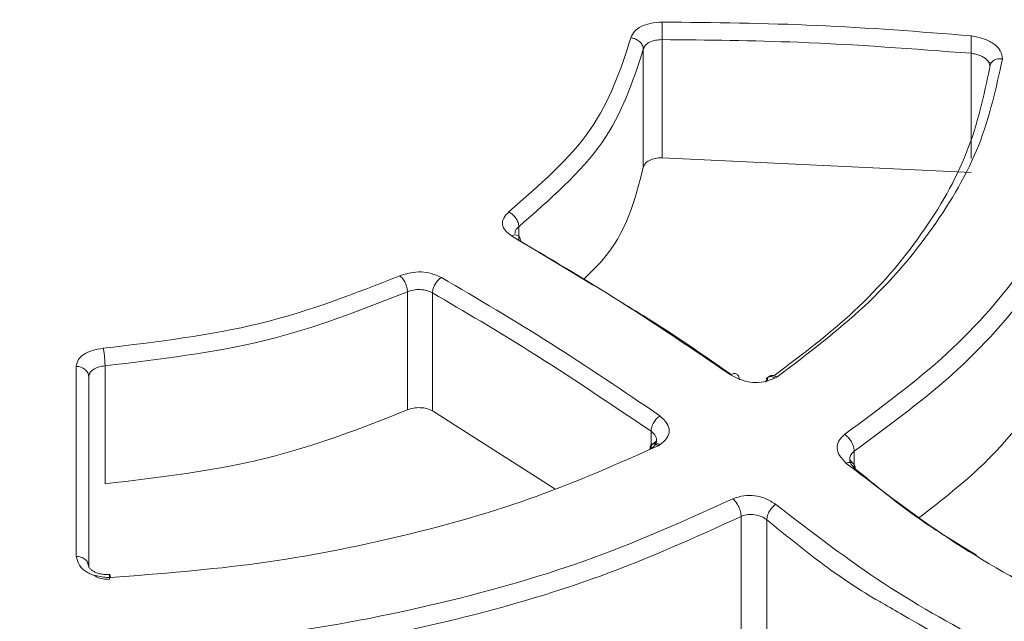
# Model space of a CAD drawing. Header units: millimetres. Extents: x -420 to 420, y -297 to 297.
# Tile 193 of 202: x 282 to 298, y 221 to 231. Entities that reach past the tile are written whole.
import ezdxf

# ---------------------------------------------------------------- set-up
doc = ezdxf.new("R2010")
doc.units = ezdxf.units.MM
doc.header["$MEASUREMENT"] = 0
doc.layers.add('layer 1', color=7, linetype='Continuous')

msp = doc.modelspace()

# ---------------------------------------------------------------- linework, layer by layer
at = {"layer": 'layer 1', "lineweight": 9}
for points in [[(291.924, 262.4149), (291.924, 262.4149), (224.8311, 223.683), (224.8311, 223.683)], [(292.424, 262.3653), (292.424, 262.3653), (225.3311, 223.6334), (225.3311, 223.6334)], [(231.5411, 226.4018), (231.5411, 226.4018), (284.1507, 256.7728), (284.1507, 256.7728)], [(284.5043, 256.1604), (284.5043, 256.1604), (231.8947, 225.7894), (231.8947, 225.7894)], [(284.8343, 256.1532), (284.8343, 256.1532), (232.5073, 225.9454), (232.5073, 225.9454)], [(285.0841, 256.1284), (285.0841, 256.1284), (232.7573, 225.9208), (232.7573, 225.9208)], [(269.8796, 197.9161), (269.8796, 197.9161), (332.3764, 233.9946), (332.3764, 233.9946)], [(332.0228, 232.1575), (332.0228, 232.1575), (270.5868, 196.6913), (270.5868, 196.6913)], [(274.4773, 201.8363), (274.4773, 201.8363), (326.8043, 232.0439), (326.8043, 232.0439)], [(327.4593, 231.6517), (327.4593, 231.6517), (274.8497, 201.2807), (274.8497, 201.2807)], [(327.7093, 231.6269), (327.7093, 231.6269), (275.0997, 201.2559), (275.0997, 201.2559)], [(292.4858, 230.4737), (292.4858, 230.4737), (292.4858, 228.5925), (292.4858, 228.5925)], [(292.1878, 228.4425), (292.1878, 228.4425), (292.1878, 230.3233), (292.1878, 230.3233)], [(297.4085, 228.5805), (297.4085, 228.5805), (297.4085, 230.2555), (297.4085, 230.2555)], [(297.6885, 230.1135), (297.6885, 230.1135), (297.7257, 230.1003), (297.7257, 230.1003)], [(297.4085, 228.3565), (297.4085, 228.3565), (292.4858, 228.5925), (292.4858, 228.5925)], [(290.205, 227.4946), (290.205, 227.4946), (290.205, 227.2872), (290.205, 227.2872)], [(290.2314, 227.265), (290.2314, 227.265), (291.3864, 226.5638), (291.3864, 226.5638)], [(288.4323, 224.5772), (288.4323, 224.5772), (288.4323, 226.4576), (288.4323, 226.4576)], [(288.8297, 226.4418), (288.8297, 226.4418), (288.8297, 224.561), (288.8297, 224.561)], [(283.6148, 225.2796), (283.6148, 225.2796), (283.6148, 223.3994), (283.6148, 223.3994)], [(283.3514, 225.1376), (283.3514, 225.1376), (283.3756, 225.1672), (283.3756, 225.1672)], [(294.3134, 225.0998), (294.3134, 225.0998), (294.2828, 225.081), (294.2828, 225.081)], [(248.5826, 176.6395), (248.5826, 176.6395), (332.0228, 224.8086), (332.0228, 224.8086)], [(288.8297, 224.561), (288.8297, 224.561), (290.776, 223.3188), (290.776, 223.3188)], [(292.3116, 224.0182), (292.3116, 224.0182), (292.3116, 224.2366), (292.3116, 224.2366)], [(292.3116, 223.9588), (292.3116, 223.9588), (292.3116, 224.0176), (292.3116, 224.0176)], [(292.453, 224.021), (292.453, 224.021), (292.4232, 224.0052), (292.4232, 224.0052)], [(295.5465, 223.9202), (295.5465, 223.9202), (295.5465, 223.6338), (295.5465, 223.6338)], [(332.73, 223.5838), (332.73, 223.5838), (249.2898, 175.4146), (249.2898, 175.4146)], [(293.746, 220.9743), (293.746, 220.9743), (293.746, 222.8805), (293.746, 222.8805)], [(294.1552, 222.8263), (294.1552, 222.8263), (294.1552, 220.9201), (294.1552, 220.9201)]]:
    msp.add_open_spline(points, degree=3, dxfattribs=at)
for points, knots in [([(291.9892, 230.5017), (292.0054, 230.5375), (292.0216, 230.5733), (292.0502, 230.6059), (292.0502, 230.6059), (292.0756, 230.6347), (292.1108, 230.6611), (292.1534, 230.6825), (292.1534, 230.6825), (292.196, 230.7041), (292.2456, 230.7207), (292.2986, 230.7315), (292.2986, 230.7315), (292.3584, 230.7437), (292.422, 230.7481), (292.4858, 230.7527)], [0, 0, 0, 0, 0.2, 0.2, 0.2, 0.2, 0.4, 0.4, 0.4, 0.4, 0.6, 0.6, 0.6, 0.6, 1, 1, 1, 1]), ([(292.4858, 230.7527), (293.307, 230.7443), (294.1282, 230.7359), (294.9477, 230.6997), (294.9477, 230.6997), (295.7691, 230.6635), (296.5889, 230.5993), (297.4085, 230.5351)], [0, 0, 0, 0, 0.3333333, 0.3333333, 0.3333333, 0.3333333, 1, 1, 1, 1]), ([(292.4858, 230.7527), (292.4858, 230.7445), (292.4858, 230.7363), (292.4858, 230.7269), (292.4858, 230.7269), (292.4858, 230.7175), (292.4858, 230.7069), (292.4858, 230.6957), (292.4858, 230.6957), (292.4858, 230.6731), (292.4858, 230.6483), (292.4858, 230.6225), (292.4858, 230.6225), (292.4858, 230.5969), (292.4858, 230.5703), (292.4858, 230.5447), (292.4858, 230.5447), (292.4858, 230.5321), (292.4858, 230.5195), (292.4858, 230.5077), (292.4858, 230.5077), (292.4858, 230.4959), (292.4858, 230.4849), (292.4858, 230.4737)], [0, 0, 0, 0, 0.1428571, 0.1428571, 0.1428571, 0.1428571, 0.2857143, 0.2857143, 0.2857143, 0.2857143, 0.4285714, 0.4285714, 0.4285714, 0.4285714, 0.5714286, 0.5714286, 0.5714286, 0.5714286, 0.7142857, 0.7142857, 0.7142857, 0.7142857, 1, 1, 1, 1]), ([(297.4085, 230.5351), (297.4813, 230.5207), (297.5541, 230.5061), (297.6211, 230.4823), (297.6211, 230.4823), (297.6505, 230.4719), (297.6789, 230.4595), (297.7053, 230.4459), (297.7053, 230.4459), (297.7305, 230.4327), (297.7541, 230.4183), (297.7749, 230.4029), (297.7749, 230.4029), (297.7959, 230.3873), (297.8141, 230.3707), (297.8299, 230.3533), (297.8299, 230.3533), (297.8463, 230.3353), (297.8599, 230.3163), (297.8703, 230.2973), (297.8703, 230.2973), (297.8937, 230.2541), (297.9003, 230.2101), (297.9069, 230.1663)], [0, 0, 0, 0, 0.1428571, 0.1428571, 0.1428571, 0.1428571, 0.2857143, 0.2857143, 0.2857143, 0.2857143, 0.4285714, 0.4285714, 0.4285714, 0.4285714, 0.5714286, 0.5714286, 0.5714286, 0.5714286, 0.7142857, 0.7142857, 0.7142857, 0.7142857, 1, 1, 1, 1]), ([(297.4085, 230.5351), (297.4085, 230.5177), (297.4085, 230.5003), (297.4085, 230.4791), (297.4085, 230.4791), (297.4085, 230.4571), (297.4085, 230.4311), (297.4085, 230.4049), (297.4085, 230.4049), (297.4085, 230.3917), (297.4085, 230.3783), (297.4085, 230.3651), (297.4085, 230.3651), (297.4085, 230.3519), (297.4085, 230.3385), (297.4085, 230.3259), (297.4085, 230.3259), (297.4085, 230.3009), (297.4085, 230.2783), (297.4085, 230.2555)], [0, 0, 0, 0, 0.1666667, 0.1666667, 0.1666667, 0.1666667, 0.3333333, 0.3333333, 0.3333333, 0.3333333, 0.5, 0.5, 0.5, 0.5, 0.6666667, 0.6666667, 0.6666667, 0.6666667, 1, 1, 1, 1]), ([(290.046, 227.7294), (290.5316, 228.1536), (291.017, 228.5781), (291.3408, 229.0401), (291.3408, 229.0401), (291.6646, 229.5021), (291.827, 230.0019), (291.9892, 230.5017)], [0, 0, 0, 0, 0.3333333, 0.3333333, 0.3333333, 0.3333333, 1, 1, 1, 1]), ([(291.9892, 230.5015), (292.002, 230.4999), (292.0148, 230.4983), (292.0274, 230.4951), (292.0274, 230.4951), (292.04, 230.4921), (292.0522, 230.4877), (292.064, 230.4825), (292.064, 230.4825), (292.0874, 230.4719), (292.109, 230.4579), (292.1274, 230.4415), (292.1274, 230.4415), (292.1456, 230.4251), (292.1606, 230.4063), (292.1714, 230.3861), (292.1714, 230.3861), (292.1766, 230.3759), (292.181, 230.3657), (292.1834, 230.3551), (292.1834, 230.3551), (292.186, 230.3445), (292.1868, 230.3339), (292.1878, 230.3233)], [0, 0, 0, 0, 0.1428571, 0.1428571, 0.1428571, 0.1428571, 0.2857143, 0.2857143, 0.2857143, 0.2857143, 0.4285714, 0.4285714, 0.4285714, 0.4285714, 0.5714286, 0.5714286, 0.5714286, 0.5714286, 0.7142857, 0.7142857, 0.7142857, 0.7142857, 1, 1, 1, 1]), ([(292.4858, 230.4737), (292.4494, 230.4717), (292.413, 230.4697), (292.379, 230.4631), (292.379, 230.4631), (292.3452, 230.4565), (292.3138, 230.4451), (292.2864, 230.4313), (292.2864, 230.4313), (292.2588, 230.4173), (292.2354, 230.4009), (292.2196, 230.3825), (292.2196, 230.3825), (292.2038, 230.3641), (292.1958, 230.3437), (292.1878, 230.3233)], [0, 0, 0, 0, 0.2, 0.2, 0.2, 0.2, 0.4, 0.4, 0.4, 0.4, 0.6, 0.6, 0.6, 0.6, 1, 1, 1, 1]), ([(297.4085, 230.2555), (296.4915, 230.3253), (295.5745, 230.3953), (294.6554, 230.4311), (294.6554, 230.4311), (293.933, 230.4593), (293.2094, 230.4665), (292.4858, 230.4737)], [0, 0, 0, 0, 0.3333333, 0.3333333, 0.3333333, 0.3333333, 1, 1, 1, 1]), ([(292.1878, 230.3233), (292.0222, 229.8133), (291.8568, 229.3033), (291.5262, 228.8319), (291.5262, 228.8319), (291.1958, 228.3605), (290.7004, 227.9276), (290.205, 227.4946)], [0, 0, 0, 0, 0.3333333, 0.3333333, 0.3333333, 0.3333333, 1, 1, 1, 1]), ([(297.7075, 230.0349), (297.7069, 230.0557), (297.7061, 230.0765), (297.6979, 230.0971), (297.6979, 230.0971), (297.6887, 230.1205), (297.6701, 230.1435), (297.6461, 230.1639), (297.6461, 230.1639), (297.6331, 230.1751), (297.6185, 230.1855), (297.6023, 230.1951), (297.6023, 230.1951), (297.5853, 230.2051), (297.5667, 230.2141), (297.5469, 230.2221), (297.5469, 230.2221), (297.5261, 230.2305), (297.5041, 230.2377), (297.4813, 230.2429), (297.4813, 230.2429), (297.4575, 230.2485), (297.4331, 230.2519), (297.4085, 230.2555)], [0, 0, 0, 0, 0.1428571, 0.1428571, 0.1428571, 0.1428571, 0.2857143, 0.2857143, 0.2857143, 0.2857143, 0.4285714, 0.4285714, 0.4285714, 0.4285714, 0.5714286, 0.5714286, 0.5714286, 0.5714286, 0.7142857, 0.7142857, 0.7142857, 0.7142857, 1, 1, 1, 1]), ([(297.9069, 230.1663), (297.8067, 229.7059), (297.7067, 229.2455), (297.5285, 228.7947), (297.5285, 228.7947), (297.3501, 228.3439), (297.0937, 227.9026), (296.7889, 227.4728), (296.7889, 227.4728), (296.4841, 227.043), (296.1307, 226.6246), (295.7101, 226.231), (295.7101, 226.231), (295.2895, 225.8376), (294.8015, 225.4688), (294.3134, 225.0998)], [0, 0, 0, 0, 0.2, 0.2, 0.2, 0.2, 0.4, 0.4, 0.4, 0.4, 0.6, 0.6, 0.6, 0.6, 1, 1, 1, 1]), ([(297.7075, 230.0349), (297.7083, 230.0453), (297.7089, 230.0555), (297.7113, 230.0655), (297.7113, 230.0655), (297.7135, 230.0755), (297.7173, 230.0851), (297.7223, 230.0943), (297.7223, 230.0943), (297.7273, 230.1035), (297.7333, 230.1119), (297.7407, 230.1197), (297.7407, 230.1197), (297.7479, 230.1275), (297.7565, 230.1345), (297.7657, 230.1407), (297.7657, 230.1407), (297.7753, 230.1469), (297.7857, 230.1521), (297.7965, 230.1563), (297.7965, 230.1563), (297.8077, 230.1605), (297.8193, 230.1639), (297.8315, 230.1661), (297.8315, 230.1661), (297.8437, 230.1683), (297.8563, 230.1695), (297.8691, 230.1693), (297.8691, 230.1693), (297.8817, 230.1693), (297.8943, 230.1677), (297.9069, 230.1663)], [0, 0, 0, 0, 0.1111111, 0.1111111, 0.1111111, 0.1111111, 0.2222222, 0.2222222, 0.2222222, 0.2222222, 0.3333333, 0.3333333, 0.3333333, 0.3333333, 0.4444444, 0.4444444, 0.4444444, 0.4444444, 0.5555556, 0.5555556, 0.5555556, 0.5555556, 0.6666667, 0.6666667, 0.6666667, 0.6666667, 0.7777778, 0.7777778, 0.7777778, 0.7777778, 1, 1, 1, 1]), ([(294.2682, 225.1198), (294.7123, 225.4556), (295.1565, 225.7914), (295.5419, 226.1488), (295.5419, 226.1488), (295.9599, 226.5366), (296.3087, 226.95), (296.6093, 227.3746), (296.6093, 227.3746), (296.9097, 227.799), (297.1619, 228.2351), (297.3369, 228.6803), (297.3369, 228.6803), (297.5119, 229.1255), (297.6097, 229.5803), (297.7075, 230.0349)], [0, 0, 0, 0, 0.2, 0.2, 0.2, 0.2, 0.4, 0.4, 0.4, 0.4, 0.6, 0.6, 0.6, 0.6, 1, 1, 1, 1]), ([(295.3945, 224.1902), (295.9635, 224.6084), (296.5325, 225.0266), (297.0217, 225.4748), (297.0217, 225.4748), (297.5109, 225.9228), (297.9205, 226.4008), (298.2707, 226.8928), (298.2707, 226.8928), (298.6209, 227.3846), (298.9117, 227.8908), (299.1095, 228.4079), (299.1095, 228.4079), (299.3073, 228.9251), (299.4119, 229.4533), (299.5165, 229.9815)], [0, 0, 0, 0, 0.2, 0.2, 0.2, 0.2, 0.4, 0.4, 0.4, 0.4, 0.6, 0.6, 0.6, 0.6, 1, 1, 1, 1]), ([(299.7161, 229.7781), (299.6103, 229.2441), (299.5043, 228.7101), (299.3043, 228.1873), (299.3043, 228.1873), (299.1043, 227.6642), (298.8101, 227.1524), (298.4559, 226.6546), (298.4559, 226.6546), (298.1017, 226.1568), (297.6873, 225.6734), (297.1925, 225.22), (297.1925, 225.22), (296.6975, 224.7666), (296.1221, 224.3434), (295.5465, 223.9202)], [0, 0, 0, 0, 0.2, 0.2, 0.2, 0.2, 0.4, 0.4, 0.4, 0.4, 0.6, 0.6, 0.6, 0.6, 1, 1, 1, 1]), ([(292.4858, 228.5925), (292.4494, 228.5907), (292.413, 228.5887), (292.379, 228.5821), (292.379, 228.5821), (292.3452, 228.5753), (292.3138, 228.5641), (292.2864, 228.5503), (292.2864, 228.5503), (292.2588, 228.5365), (292.2354, 228.5201), (292.2196, 228.5017), (292.2196, 228.5017), (292.2038, 228.4833), (292.1958, 228.4629), (292.1878, 228.4425)], [0, 0, 0, 0, 0.2, 0.2, 0.2, 0.2, 0.4, 0.4, 0.4, 0.4, 0.6, 0.6, 0.6, 0.6, 1, 1, 1, 1]), ([(292.1878, 228.4425), (292.0574, 227.9244), (291.927, 227.4062), (291.5262, 226.9512), (291.5262, 226.9512), (291.4378, 226.8508), (291.3362, 226.7534), (291.2346, 226.656)], [0, 0, 0, 0, 0.3333333, 0.3333333, 0.3333333, 0.3333333, 1, 1, 1, 1]), ([(299.7161, 227.8718), (299.6423, 227.4594), (299.5685, 227.047), (299.4377, 226.641), (299.4377, 226.641), (299.2811, 226.1546), (299.0427, 225.6772), (298.7601, 225.207), (298.7601, 225.207), (298.4311, 224.659), (298.0425, 224.121), (297.5169, 223.631), (297.5169, 223.631), (297.2289, 223.3626), (296.8999, 223.1086), (296.5709, 222.8545)], [0, 0, 0, 0, 0.2, 0.2, 0.2, 0.2, 0.4, 0.4, 0.4, 0.4, 0.6, 0.6, 0.6, 0.6, 1, 1, 1, 1]), ([(290.09, 227.347), (290.0516, 227.3766), (290.0132, 227.4064), (289.9864, 227.4396), (289.9864, 227.4396), (289.9628, 227.4692), (289.9484, 227.5016), (289.9446, 227.5342), (289.9446, 227.5342), (289.9408, 227.567), (289.9478, 227.6), (289.9644, 227.6308), (289.9644, 227.6308), (289.9834, 227.6656), (290.0148, 227.6974), (290.046, 227.7294)], [0, 0, 0, 0, 0.2, 0.2, 0.2, 0.2, 0.4, 0.4, 0.4, 0.4, 0.6, 0.6, 0.6, 0.6, 1, 1, 1, 1]), ([(290.046, 227.7294), (290.0564, 227.724), (290.0666, 227.7186), (290.0766, 227.712), (290.0766, 227.712), (290.0868, 227.7054), (290.0966, 227.6976), (290.1058, 227.689), (290.1058, 227.689), (290.1248, 227.6716), (290.142, 227.6516), (290.1566, 227.63), (290.1566, 227.63), (290.1712, 227.6084), (290.1832, 227.5852), (290.1918, 227.562), (290.1918, 227.562), (290.1962, 227.5504), (290.1996, 227.5388), (290.2016, 227.5276), (290.2016, 227.5276), (290.2036, 227.5164), (290.2044, 227.5054), (290.205, 227.4946)], [0, 0, 0, 0, 0.1428571, 0.1428571, 0.1428571, 0.1428571, 0.2857143, 0.2857143, 0.2857143, 0.2857143, 0.4285714, 0.4285714, 0.4285714, 0.4285714, 0.5714286, 0.5714286, 0.5714286, 0.5714286, 0.7142857, 0.7142857, 0.7142857, 0.7142857, 1, 1, 1, 1]), ([(290.205, 227.4946), (290.1854, 227.4766), (290.1658, 227.4586), (290.1562, 227.439), (290.1562, 227.439), (290.1484, 227.4228), (290.1474, 227.4056), (290.1464, 227.3884)], [0, 0, 0, 0, 0.3333333, 0.3333333, 0.3333333, 0.3333333, 1, 1, 1, 1]), ([(290.2314, 227.265), (290.2308, 227.2754), (290.2302, 227.2856), (290.2284, 227.295), (290.2284, 227.295), (290.2266, 227.3042), (290.2236, 227.3126), (290.2198, 227.32), (290.2198, 227.32), (290.2122, 227.335), (290.2016, 227.3466), (290.1886, 227.3542), (290.1886, 227.3542), (290.1756, 227.3618), (290.1602, 227.3652), (290.1434, 227.3642), (290.1434, 227.3642), (290.135, 227.3638), (290.1262, 227.3622), (290.1174, 227.3592), (290.1174, 227.3592), (290.1084, 227.3562), (290.0992, 227.3516), (290.09, 227.347)], [0, 0, 0, 0, 0.1428571, 0.1428571, 0.1428571, 0.1428571, 0.2857143, 0.2857143, 0.2857143, 0.2857143, 0.4285714, 0.4285714, 0.4285714, 0.4285714, 0.5714286, 0.5714286, 0.5714286, 0.5714286, 0.7142857, 0.7142857, 0.7142857, 0.7142857, 1, 1, 1, 1]), ([(293.5758, 225.1372), (292.9956, 225.531), (292.4152, 225.9248), (291.8338, 226.2934), (291.8338, 226.2934), (291.2534, 226.6614), (290.6716, 227.0042), (290.09, 227.347)], [0, 0, 0, 0, 0.3333333, 0.3333333, 0.3333333, 0.3333333, 1, 1, 1, 1]), ([(288.3089, 226.7132), (288.3643, 226.7318), (288.4197, 226.7504), (288.4801, 226.7616), (288.4801, 226.7616), (288.5335, 226.7714), (288.5909, 226.7756), (288.6475, 226.7734), (288.6475, 226.7734), (288.7043, 226.7712), (288.7603, 226.7626), (288.8113, 226.7486), (288.8113, 226.7486), (288.8689, 226.7326), (288.9201, 226.7098), (288.9713, 226.687)], [0, 0, 0, 0, 0.2, 0.2, 0.2, 0.2, 0.4, 0.4, 0.4, 0.4, 0.6, 0.6, 0.6, 0.6, 1, 1, 1, 1]), ([(283.5876, 225.5584), (284.4413, 225.6602), (285.2947, 225.762), (286.0815, 225.9544), (286.0815, 225.9544), (286.8683, 226.1468), (287.5887, 226.43), (288.3089, 226.7132)], [0, 0, 0, 0, 0.3333333, 0.3333333, 0.3333333, 0.3333333, 1, 1, 1, 1]), ([(288.3089, 226.713), (288.3251, 226.6984), (288.3411, 226.6838), (288.3561, 226.6652), (288.3561, 226.6652), (288.3711, 226.6466), (288.3847, 226.6238), (288.3963, 226.5998), (288.3963, 226.5998), (288.4077, 226.5758), (288.4173, 226.5508), (288.4231, 226.527), (288.4231, 226.527), (288.4287, 226.5032), (288.4305, 226.4804), (288.4323, 226.4576)], [0, 0, 0, 0, 0.2, 0.2, 0.2, 0.2, 0.4, 0.4, 0.4, 0.4, 0.6, 0.6, 0.6, 0.6, 1, 1, 1, 1]), ([(288.9713, 226.6868), (288.9621, 226.6808), (288.9529, 226.6748), (288.9439, 226.6676), (288.9439, 226.6676), (288.9349, 226.6604), (288.9261, 226.6518), (288.9179, 226.6426), (288.9179, 226.6426), (288.9011, 226.6242), (288.8857, 226.603), (288.8727, 226.5804), (288.8727, 226.5804), (288.8597, 226.5578), (288.8491, 226.534), (288.8415, 226.5102), (288.8415, 226.5102), (288.8377, 226.4984), (288.8347, 226.4866), (288.8329, 226.4752), (288.8329, 226.4752), (288.8309, 226.4638), (288.8303, 226.4528), (288.8297, 226.4418)], [0, 0, 0, 0, 0.1428571, 0.1428571, 0.1428571, 0.1428571, 0.2857143, 0.2857143, 0.2857143, 0.2857143, 0.4285714, 0.4285714, 0.4285714, 0.4285714, 0.5714286, 0.5714286, 0.5714286, 0.5714286, 0.7142857, 0.7142857, 0.7142857, 0.7142857, 1, 1, 1, 1]), ([(288.9713, 226.687), (289.5522, 226.3448), (290.1332, 226.0026), (290.7132, 225.6354), (290.7132, 225.6354), (291.2938, 225.2678), (291.8734, 224.875), (292.453, 224.4822)], [0, 0, 0, 0, 0.3333333, 0.3333333, 0.3333333, 0.3333333, 1, 1, 1, 1]), ([(288.4323, 226.4576), (287.6975, 226.1688), (286.9625, 225.8798), (286.1597, 225.6834), (286.1597, 225.6834), (285.3567, 225.4872), (284.4859, 225.3834), (283.6148, 225.2796)], [0, 0, 0, 0, 0.3333333, 0.3333333, 0.3333333, 0.3333333, 1, 1, 1, 1]), ([(288.8297, 226.4418), (288.8013, 226.4552), (288.7731, 226.4686), (288.7407, 226.4778), (288.7407, 226.4778), (288.7083, 226.487), (288.6721, 226.4918), (288.6355, 226.4932), (288.6355, 226.4932), (288.5991, 226.4948), (288.5621, 226.4928), (288.5281, 226.4862), (288.5281, 226.4862), (288.4943, 226.4798), (288.4633, 226.4688), (288.4323, 226.4576)], [0, 0, 0, 0, 0.2, 0.2, 0.2, 0.2, 0.4, 0.4, 0.4, 0.4, 0.6, 0.6, 0.6, 0.6, 1, 1, 1, 1]), ([(292.3116, 224.2366), (291.6628, 224.6742), (291.014, 225.112), (290.364, 225.5192), (290.364, 225.5192), (289.8532, 225.8394), (289.3415, 226.1406), (288.8297, 226.4418)], [0, 0, 0, 0, 0.3333333, 0.3333333, 0.3333333, 0.3333333, 1, 1, 1, 1]), ([(291.8578, 226.2774), (291.9672, 226.2116), (292.0766, 226.1458), (292.186, 226.0782), (292.186, 226.0782), (292.654, 225.7886), (293.1204, 225.4648), (293.5868, 225.141)], [0, 0, 0, 0, 0.3333333, 0.3333333, 0.3333333, 0.3333333, 1, 1, 1, 1]), ([(283.1556, 225.2698), (283.1642, 225.3064), (283.1728, 225.343), (283.194, 225.3774), (283.194, 225.3774), (283.213, 225.408), (283.2418, 225.4368), (283.2788, 225.4614), (283.2788, 225.4614), (283.3158, 225.4862), (283.3608, 225.5068), (283.41, 225.5218), (283.41, 225.5218), (283.4656, 225.5386), (283.5266, 225.5486), (283.5876, 225.5584)], [0, 0, 0, 0, 0.2, 0.2, 0.2, 0.2, 0.4, 0.4, 0.4, 0.4, 0.6, 0.6, 0.6, 0.6, 1, 1, 1, 1]), ([(283.5876, 225.5584), (283.5894, 225.5502), (283.5912, 225.542), (283.593, 225.5326), (283.593, 225.5326), (283.5946, 225.5232), (283.5964, 225.5126), (283.598, 225.5014), (283.598, 225.5014), (283.6012, 225.4788), (283.604, 225.454), (283.6066, 225.4282), (283.6066, 225.4282), (283.6092, 225.4026), (283.6112, 225.3762), (283.6126, 225.3506), (283.6126, 225.3506), (283.6134, 225.3378), (283.614, 225.3252), (283.6142, 225.3134), (283.6142, 225.3134), (283.6146, 225.3016), (283.6148, 225.2906), (283.6148, 225.2796)], [0, 0, 0, 0, 0.1428571, 0.1428571, 0.1428571, 0.1428571, 0.2857143, 0.2857143, 0.2857143, 0.2857143, 0.4285714, 0.4285714, 0.4285714, 0.4285714, 0.5714286, 0.5714286, 0.5714286, 0.5714286, 0.7142857, 0.7142857, 0.7142857, 0.7142857, 1, 1, 1, 1]), ([(283.1556, 222.2463), (283.1556, 222.7737), (283.1556, 223.3012), (283.1556, 223.8054), (283.1556, 223.8054), (283.1556, 224.3088), (283.1556, 224.7892), (283.1556, 225.2698)], [0, 0, 0, 0, 0.3333333, 0.3333333, 0.3333333, 0.3333333, 1, 1, 1, 1]), ([(283.3556, 225.1062), (283.3548, 225.1168), (283.354, 225.1274), (283.3514, 225.1376), (283.3514, 225.1376), (283.3488, 225.148), (283.3444, 225.158), (283.339, 225.1676), (283.339, 225.1676), (283.3282, 225.187), (283.3132, 225.2048), (283.2948, 225.2198), (283.2948, 225.2198), (283.2762, 225.2348), (283.2546, 225.2472), (283.2308, 225.256), (283.2308, 225.256), (283.219, 225.2604), (283.2068, 225.264), (283.1942, 225.2662), (283.1942, 225.2662), (283.1816, 225.2682), (283.1686, 225.269), (283.1556, 225.2698)], [0, 0, 0, 0, 0.1428571, 0.1428571, 0.1428571, 0.1428571, 0.2857143, 0.2857143, 0.2857143, 0.2857143, 0.4285714, 0.4285714, 0.4285714, 0.4285714, 0.5714286, 0.5714286, 0.5714286, 0.5714286, 0.7142857, 0.7142857, 0.7142857, 0.7142857, 1, 1, 1, 1]), ([(283.6148, 225.2796), (283.5798, 225.2744), (283.5448, 225.2694), (283.5132, 225.26), (283.5132, 225.26), (283.4816, 225.2506), (283.4534, 225.2368), (283.4296, 225.221), (283.4296, 225.221), (283.4058, 225.205), (283.3864, 225.187), (283.3748, 225.1674), (283.3748, 225.1674), (283.3632, 225.148), (283.3594, 225.127), (283.3556, 225.1062)], [0, 0, 0, 0, 0.2, 0.2, 0.2, 0.2, 0.4, 0.4, 0.4, 0.4, 0.6, 0.6, 0.6, 0.6, 1, 1, 1, 1]), ([(283.3556, 225.1062), (283.3556, 224.5672), (283.3556, 224.0284), (283.3556, 223.4594), (283.3556, 223.4594), (283.3556, 223.0124), (283.3556, 222.5469), (283.3556, 222.0813)], [0, 0, 0, 0, 0.3333333, 0.3333333, 0.3333333, 0.3333333, 1, 1, 1, 1]), ([(293.7172, 225.0538), (293.7152, 225.0738), (293.713, 225.0938), (293.7066, 225.1096), (293.7066, 225.1096), (293.7002, 225.126), (293.6892, 225.138), (293.6756, 225.146), (293.6756, 225.146), (293.6622, 225.1538), (293.6464, 225.1576), (293.6292, 225.1554), (293.6292, 225.1554), (293.6124, 225.1532), (293.594, 225.1452), (293.5758, 225.1372)], [0, 0, 0, 0, 0.2, 0.2, 0.2, 0.2, 0.4, 0.4, 0.4, 0.4, 0.6, 0.6, 0.6, 0.6, 1, 1, 1, 1]), ([(294.2828, 225.081), (294.226, 225.0592), (294.1694, 225.0374), (294.1054, 225.0252), (294.1054, 225.0252), (294.05, 225.0146), (293.9892, 225.0114), (293.9284, 225.0162), (293.9284, 225.0162), (293.8676, 225.0212), (293.807, 225.0344), (293.7518, 225.0538), (293.7518, 225.0538), (293.6884, 225.0762), (293.632, 225.1068), (293.5758, 225.1372)], [0, 0, 0, 0, 0.2, 0.2, 0.2, 0.2, 0.4, 0.4, 0.4, 0.4, 0.6, 0.6, 0.6, 0.6, 1, 1, 1, 1]), ([(294.2828, 225.081), (294.2738, 225.087), (294.2648, 225.093), (294.2558, 225.0978), (294.2558, 225.0978), (294.247, 225.1024), (294.2382, 225.1058), (294.2296, 225.108), (294.2296, 225.108), (294.221, 225.1102), (294.2126, 225.1112), (294.2048, 225.111), (294.2048, 225.111), (294.197, 225.1106), (294.1896, 225.109), (294.183, 225.1062), (294.183, 225.1062), (294.1762, 225.1034), (294.1702, 225.0992), (294.165, 225.094), (294.165, 225.094), (294.1598, 225.0888), (294.1554, 225.0824), (294.152, 225.075), (294.152, 225.075), (294.1484, 225.0676), (294.1456, 225.0594), (294.144, 225.0502), (294.144, 225.0502), (294.1424, 225.041), (294.142, 225.0308), (294.1414, 225.0208)], [0, 0, 0, 0, 0.1111111, 0.1111111, 0.1111111, 0.1111111, 0.2222222, 0.2222222, 0.2222222, 0.2222222, 0.3333333, 0.3333333, 0.3333333, 0.3333333, 0.4444444, 0.4444444, 0.4444444, 0.4444444, 0.5555556, 0.5555556, 0.5555556, 0.5555556, 0.6666667, 0.6666667, 0.6666667, 0.6666667, 0.7777778, 0.7777778, 0.7777778, 0.7777778, 1, 1, 1, 1]), ([(294.1598, 225.0322), (294.1604, 225.0422), (294.161, 225.052), (294.1628, 225.0612), (294.1628, 225.0612), (294.1646, 225.0704), (294.1678, 225.0788), (294.1716, 225.0864), (294.1716, 225.0864), (294.1756, 225.094), (294.1802, 225.1008), (294.186, 225.1064), (294.186, 225.1064), (294.1916, 225.112), (294.198, 225.1164), (294.2052, 225.1196), (294.2052, 225.1196), (294.2124, 225.1228), (294.2204, 225.1246), (294.229, 225.1252), (294.229, 225.1252), (294.2376, 225.1258), (294.2466, 225.1252), (294.2558, 225.1234), (294.2558, 225.1234), (294.2652, 225.1218), (294.2748, 225.119), (294.2844, 225.1148), (294.2844, 225.1148), (294.294, 225.1108), (294.3036, 225.1052), (294.3134, 225.0998)], [0, 0, 0, 0, 0.1111111, 0.1111111, 0.1111111, 0.1111111, 0.2222222, 0.2222222, 0.2222222, 0.2222222, 0.3333333, 0.3333333, 0.3333333, 0.3333333, 0.4444444, 0.4444444, 0.4444444, 0.4444444, 0.5555556, 0.5555556, 0.5555556, 0.5555556, 0.6666667, 0.6666667, 0.6666667, 0.6666667, 0.7777778, 0.7777778, 0.7777778, 0.7777778, 1, 1, 1, 1]), ([(288.4323, 224.5772), (287.6975, 224.2884), (286.9625, 223.9994), (286.1597, 223.8032), (286.1597, 223.8032), (285.3567, 223.6068), (284.4859, 223.503), (283.6148, 223.3994)], [0, 0, 0, 0, 0.3333333, 0.3333333, 0.3333333, 0.3333333, 1, 1, 1, 1]), ([(288.8297, 224.561), (288.8013, 224.5744), (288.7731, 224.588), (288.7407, 224.5972), (288.7407, 224.5972), (288.7083, 224.6064), (288.6721, 224.6112), (288.6355, 224.6126), (288.6355, 224.6126), (288.5991, 224.6142), (288.5621, 224.6122), (288.5281, 224.6058), (288.5281, 224.6058), (288.4943, 224.5992), (288.4633, 224.5882), (288.4323, 224.5772)], [0, 0, 0, 0, 0.2, 0.2, 0.2, 0.2, 0.4, 0.4, 0.4, 0.4, 0.6, 0.6, 0.6, 0.6, 1, 1, 1, 1]), ([(292.453, 224.4822), (292.4348, 224.4692), (292.4164, 224.4562), (292.3996, 224.4392), (292.3996, 224.4392), (292.3824, 224.4216), (292.3666, 224.3996), (292.353, 224.3762), (292.353, 224.3762), (292.3396, 224.353), (292.3286, 224.3282), (292.322, 224.3044), (292.322, 224.3044), (292.3156, 224.2812), (292.3136, 224.2588), (292.3116, 224.2366)], [0, 0, 0, 0, 0.2, 0.2, 0.2, 0.2, 0.4, 0.4, 0.4, 0.4, 0.6, 0.6, 0.6, 0.6, 1, 1, 1, 1]), ([(292.453, 224.4822), (292.4944, 224.4432), (292.5356, 224.404), (292.5628, 224.361), (292.5628, 224.361), (292.5864, 224.3236), (292.5994, 224.283), (292.5994, 224.2434), (292.5994, 224.2434), (292.5994, 224.2036), (292.5864, 224.1646), (292.5628, 224.13), (292.5628, 224.13), (292.5356, 224.09), (292.4942, 224.0556), (292.453, 224.0212)], [0, 0, 0, 0, 0.2, 0.2, 0.2, 0.2, 0.4, 0.4, 0.4, 0.4, 0.6, 0.6, 0.6, 0.6, 1, 1, 1, 1]), ([(292.3116, 223.9606), (292.3324, 223.976), (292.353, 223.9914), (292.3682, 224.0092), (292.3682, 224.0092), (292.3852, 224.0294), (292.395, 224.053), (292.3982, 224.0766), (292.3982, 224.0766), (292.4, 224.0896), (292.3998, 224.1028), (292.3976, 224.1158), (292.3976, 224.1158), (292.3952, 224.1296), (292.3906, 224.1434), (292.3838, 224.1568), (292.3838, 224.1568), (292.3766, 224.171), (292.3674, 224.185), (292.3554, 224.1978), (292.3554, 224.1978), (292.3426, 224.2114), (292.3272, 224.224), (292.3116, 224.2366)], [0, 0, 0, 0, 0.1428571, 0.1428571, 0.1428571, 0.1428571, 0.2857143, 0.2857143, 0.2857143, 0.2857143, 0.4285714, 0.4285714, 0.4285714, 0.4285714, 0.5714286, 0.5714286, 0.5714286, 0.5714286, 0.7142857, 0.7142857, 0.7142857, 0.7142857, 1, 1, 1, 1]), ([(292.3988, 224.0934), (292.3972, 224.0872), (292.3956, 224.081), (292.3876, 224.073), (292.3876, 224.073), (292.3788, 224.0644), (292.3628, 224.0536), (292.3468, 224.043)], [0, 0, 0, 0, 0.3333333, 0.3333333, 0.3333333, 0.3333333, 1, 1, 1, 1]), ([(295.4207, 223.7254), (295.3811, 223.766), (295.3415, 223.8066), (295.3145, 223.8504), (295.3145, 223.8504), (295.2909, 223.8888), (295.2771, 223.9296), (295.2747, 223.9694), (295.2747, 223.9694), (295.2725, 224.0094), (295.2819, 224.0482), (295.3015, 224.0828), (295.3015, 224.0828), (295.3237, 224.1222), (295.3591, 224.1562), (295.3945, 224.1902)], [0, 0, 0, 0, 0.2, 0.2, 0.2, 0.2, 0.4, 0.4, 0.4, 0.4, 0.6, 0.6, 0.6, 0.6, 1, 1, 1, 1]), ([(295.3945, 224.1904), (295.4149, 224.1734), (295.4353, 224.1566), (295.4533, 224.1364), (295.4533, 224.1364), (295.4717, 224.116), (295.4877, 224.0922), (295.5017, 224.0676), (295.5017, 224.0676), (295.5155, 224.0428), (295.5273, 224.0174), (295.5345, 223.9926), (295.5345, 223.9926), (295.5415, 223.968), (295.5439, 223.944), (295.5465, 223.9202)], [0, 0, 0, 0, 0.2, 0.2, 0.2, 0.2, 0.4, 0.4, 0.4, 0.4, 0.6, 0.6, 0.6, 0.6, 1, 1, 1, 1]), ([(292.4232, 224.0052), (291.7896, 223.7236), (291.156, 223.442), (290.4794, 223.1986), (290.4794, 223.1986), (289.8026, 222.955), (289.0829, 222.7495), (288.3433, 222.5717), (288.3433, 222.5717), (287.6037, 222.3937), (286.8439, 222.2431), (286.0669, 222.1369), (286.0669, 222.1369), (285.2901, 222.0307), (284.4959, 221.9687), (283.7018, 221.9067)], [0, 0, 0, 0, 0.2, 0.2, 0.2, 0.2, 0.4, 0.4, 0.4, 0.4, 0.6, 0.6, 0.6, 0.6, 1, 1, 1, 1]), ([(292.2938, 223.951), (292.2942, 223.961), (292.2946, 223.971), (292.296, 223.98), (292.296, 223.98), (292.2976, 223.989), (292.3, 223.9972), (292.3032, 224.0046), (292.3032, 224.0046), (292.3064, 224.0118), (292.3104, 224.018), (292.3152, 224.0232), (292.3152, 224.0232), (292.32, 224.0282), (292.3256, 224.0322), (292.3318, 224.0348), (292.3318, 224.0348), (292.338, 224.0372), (292.3448, 224.0386), (292.3522, 224.0386), (292.3522, 224.0386), (292.3594, 224.0384), (292.367, 224.0372), (292.3748, 224.0344), (292.3748, 224.0344), (292.3904, 224.0286), (292.4068, 224.017), (292.4232, 224.0052)], [0, 0, 0, 0, 0.125, 0.125, 0.125, 0.125, 0.25, 0.25, 0.25, 0.25, 0.375, 0.375, 0.375, 0.375, 0.5, 0.5, 0.5, 0.5, 0.625, 0.625, 0.625, 0.625, 0.75, 0.75, 0.75, 0.75, 1, 1, 1, 1]), ([(292.453, 224.021), (292.4442, 224.027), (292.4352, 224.033), (292.4264, 224.0376), (292.4264, 224.0376), (292.4176, 224.0422), (292.4088, 224.0456), (292.4002, 224.0478), (292.4002, 224.0478), (292.3916, 224.05), (292.3832, 224.0512), (292.3754, 224.051), (292.3754, 224.051), (292.3674, 224.0506), (292.36, 224.049), (292.3532, 224.0462), (292.3532, 224.0462), (292.3464, 224.0432), (292.3402, 224.0392), (292.335, 224.0338), (292.335, 224.0338), (292.3298, 224.0284), (292.3254, 224.022), (292.322, 224.0146), (292.322, 224.0146), (292.3184, 224.0072), (292.3156, 223.9988), (292.3142, 223.9896), (292.3142, 223.9896), (292.3126, 223.9806), (292.312, 223.9706), (292.3116, 223.9606)], [0, 0, 0, 0, 0.1111111, 0.1111111, 0.1111111, 0.1111111, 0.2222222, 0.2222222, 0.2222222, 0.2222222, 0.3333333, 0.3333333, 0.3333333, 0.3333333, 0.4444444, 0.4444444, 0.4444444, 0.4444444, 0.5555556, 0.5555556, 0.5555556, 0.5555556, 0.6666667, 0.6666667, 0.6666667, 0.6666667, 0.7777778, 0.7777778, 0.7777778, 0.7777778, 1, 1, 1, 1]), ([(295.5465, 223.9202), (295.5275, 223.9038), (295.5087, 223.8874), (295.4959, 223.8684), (295.4959, 223.8684), (295.4817, 223.8476), (295.4749, 223.8238), (295.4745, 223.7994), (295.4745, 223.7994), (295.4737, 223.773), (295.4805, 223.746), (295.4941, 223.72), (295.4941, 223.72), (295.5015, 223.7062), (295.5107, 223.6926), (295.5221, 223.6796), (295.5221, 223.6796), (295.5339, 223.6662), (295.5481, 223.6536), (295.5621, 223.641)], [0, 0, 0, 0, 0.1666667, 0.1666667, 0.1666667, 0.1666667, 0.3333333, 0.3333333, 0.3333333, 0.3333333, 0.5, 0.5, 0.5, 0.5, 0.6666667, 0.6666667, 0.6666667, 0.6666667, 1, 1, 1, 1]), ([(295.5251, 223.7308), (295.5097, 223.7458), (295.4945, 223.7606), (295.4861, 223.771), (295.4861, 223.771), (295.4783, 223.781), (295.4765, 223.7866), (295.4749, 223.7922)], [0, 0, 0, 0, 0.3333333, 0.3333333, 0.3333333, 0.3333333, 1, 1, 1, 1]), ([(295.5621, 223.641), (295.5615, 223.6514), (295.5609, 223.6616), (295.5591, 223.671), (295.5591, 223.671), (295.5573, 223.6804), (295.5543, 223.6888), (295.5505, 223.6962), (295.5505, 223.6962), (295.5429, 223.7114), (295.5323, 223.7232), (295.5193, 223.731), (295.5193, 223.731), (295.5063, 223.7388), (295.4909, 223.7424), (295.4741, 223.7418), (295.4741, 223.7418), (295.4657, 223.7414), (295.4571, 223.7402), (295.4481, 223.7372), (295.4481, 223.7372), (295.4391, 223.7342), (295.4299, 223.7298), (295.4207, 223.7254)], [0, 0, 0, 0, 0.1428571, 0.1428571, 0.1428571, 0.1428571, 0.2857143, 0.2857143, 0.2857143, 0.2857143, 0.4285714, 0.4285714, 0.4285714, 0.4285714, 0.5714286, 0.5714286, 0.5714286, 0.5714286, 0.7142857, 0.7142857, 0.7142857, 0.7142857, 1, 1, 1, 1]), ([(298.8937, 221.4593), (298.3133, 221.7729), (297.7327, 222.0867), (297.1559, 222.4627), (297.1559, 222.4627), (296.5751, 222.8413), (295.9979, 223.2834), (295.4207, 223.7254)], [0, 0, 0, 0, 0.3333333, 0.3333333, 0.3333333, 0.3333333, 1, 1, 1, 1]), ([(295.5621, 223.641), (295.8815, 223.3776), (296.2009, 223.114), (296.5239, 222.8843), (296.5239, 222.8843), (296.8457, 222.6557), (297.1709, 222.4609), (297.4961, 222.2663)], [0, 0, 0, 0, 0.3333333, 0.3333333, 0.3333333, 0.3333333, 1, 1, 1, 1]), ([(283.6164, 220.7697), (284.5297, 220.8335), (285.4429, 220.8973), (286.3365, 221.0139), (286.3365, 221.0139), (287.2299, 221.1307), (288.1037, 221.3003), (288.9529, 221.5035), (288.9529, 221.5035), (289.8022, 221.7067), (290.627, 221.9437), (291.3998, 222.2257), (291.3998, 222.2257), (292.1726, 222.5079), (292.8938, 222.8353), (293.6148, 223.1626)], [0, 0, 0, 0, 0.2, 0.2, 0.2, 0.2, 0.4, 0.4, 0.4, 0.4, 0.6, 0.6, 0.6, 0.6, 1, 1, 1, 1]), ([(293.6148, 223.1626), (293.6714, 223.1816), (293.728, 223.2006), (293.7904, 223.2098), (293.7904, 223.2098), (293.845, 223.2178), (293.9042, 223.2182), (293.9626, 223.2104), (293.9626, 223.2104), (294.021, 223.2028), (294.0788, 223.1868), (294.1314, 223.1646), (294.1314, 223.1646), (294.1912, 223.1394), (294.2438, 223.1058), (294.2966, 223.0724)], [0, 0, 0, 0, 0.2, 0.2, 0.2, 0.2, 0.4, 0.4, 0.4, 0.4, 0.6, 0.6, 0.6, 0.6, 1, 1, 1, 1]), ([(293.6148, 223.1626), (293.6322, 223.1442), (293.6498, 223.1258), (293.6654, 223.1044), (293.6654, 223.1044), (293.6814, 223.0824), (293.6954, 223.0574), (293.7074, 223.0314), (293.7074, 223.0314), (293.7196, 223.0056), (293.7296, 222.979), (293.7358, 222.9534), (293.7358, 222.9534), (293.7418, 222.9284), (293.744, 222.9045), (293.746, 222.8805)], [0, 0, 0, 0, 0.2, 0.2, 0.2, 0.2, 0.4, 0.4, 0.4, 0.4, 0.6, 0.6, 0.6, 0.6, 1, 1, 1, 1]), ([(294.2966, 223.0724), (294.2874, 223.0664), (294.2782, 223.0604), (294.2692, 223.053), (294.2692, 223.053), (294.2604, 223.0456), (294.2516, 223.037), (294.2432, 223.0278), (294.2432, 223.0278), (294.2264, 223.0092), (294.2112, 222.988), (294.1982, 222.9654), (294.1982, 222.9654), (294.1852, 222.9428), (294.1744, 222.9188), (294.1668, 222.8949), (294.1668, 222.8949), (294.163, 222.8829), (294.16, 222.8711), (294.1582, 222.8597), (294.1582, 222.8597), (294.1564, 222.8483), (294.1558, 222.8373), (294.1552, 222.8263)], [0, 0, 0, 0, 0.1428571, 0.1428571, 0.1428571, 0.1428571, 0.2857143, 0.2857143, 0.2857143, 0.2857143, 0.4285714, 0.4285714, 0.4285714, 0.4285714, 0.5714286, 0.5714286, 0.5714286, 0.5714286, 0.7142857, 0.7142857, 0.7142857, 0.7142857, 1, 1, 1, 1]), ([(294.2966, 223.0724), (294.8735, 222.6285), (295.4505, 222.1849), (296.0311, 221.8055), (296.0311, 221.8055), (296.6077, 221.4291), (297.1879, 221.1159), (297.7681, 220.8029)], [0, 0, 0, 0, 0.3333333, 0.3333333, 0.3333333, 0.3333333, 1, 1, 1, 1]), ([(293.746, 222.8805), (293.0168, 222.5491), (292.2874, 222.2177), (291.5056, 221.9321), (291.5056, 221.9321), (290.7238, 221.6465), (289.8896, 221.4069), (289.0303, 221.2013), (289.0303, 221.2013), (288.1713, 220.9955), (287.2875, 220.8241), (286.3835, 220.7063), (286.3835, 220.7063), (285.4797, 220.5887), (284.5559, 220.5245), (283.632, 220.4605)], [0, 0, 0, 0, 0.2, 0.2, 0.2, 0.2, 0.4, 0.4, 0.4, 0.4, 0.6, 0.6, 0.6, 0.6, 1, 1, 1, 1]), ([(294.1552, 222.8263), (294.1388, 222.8381), (294.1224, 222.8497), (294.1044, 222.8599), (294.1044, 222.8599), (294.087, 222.8697), (294.068, 222.8779), (294.0484, 222.8849), (294.0484, 222.8849), (294.0118, 222.8979), (293.9724, 222.9063), (293.933, 222.9099), (293.933, 222.9099), (293.897, 222.9131), (293.861, 222.9121), (293.8284, 222.9059), (293.8284, 222.9059), (293.799, 222.9003), (293.7726, 222.8905), (293.746, 222.8805)], [0, 0, 0, 0, 0.1666667, 0.1666667, 0.1666667, 0.1666667, 0.3333333, 0.3333333, 0.3333333, 0.3333333, 0.5, 0.5, 0.5, 0.5, 0.6666667, 0.6666667, 0.6666667, 0.6666667, 1, 1, 1, 1]), ([(297.6267, 220.5579), (297.1923, 220.8087), (296.7579, 221.0593), (296.3235, 221.3101), (296.3235, 221.3101), (296.2139, 221.3733), (296.1045, 221.4367), (295.9949, 221.4999), (295.9949, 221.4999), (295.9671, 221.5159), (295.9391, 221.5321), (295.9113, 221.5481), (295.9113, 221.5481), (295.9041, 221.5523), (295.8969, 221.5563), (295.8897, 221.5605), (295.8897, 221.5605), (295.8877, 221.5617), (295.8859, 221.5627), (295.8839, 221.5639), (295.8839, 221.5639), (295.8835, 221.5641), (295.8829, 221.5645), (295.8823, 221.5647), (295.8823, 221.5647), (295.8821, 221.5649), (295.8821, 221.5649), (295.8819, 221.5651), (295.8819, 221.5651), (295.8817, 221.5651), (295.8817, 221.5651), (295.8815, 221.5653), (295.8815, 221.5653), (295.5911, 221.7323), (295.3005, 221.9307), (295.0129, 222.1461), (295.0129, 222.1461), (294.7251, 222.3617), (294.44, 222.5939), (294.1552, 222.8263)], [0, 0, 0, 0, 0.0909091, 0.0909091, 0.0909091, 0.0909091, 0.1818182, 0.1818182, 0.1818182, 0.1818182, 0.2727273, 0.2727273, 0.2727273, 0.2727273, 0.3636364, 0.3636364, 0.3636364, 0.3636364, 0.4545455, 0.4545455, 0.4545455, 0.4545455, 0.5454545, 0.5454545, 0.5454545, 0.5454545, 0.6363636, 0.6363636, 0.6363636, 0.6363636, 0.7272727, 0.7272727, 0.7272727, 0.7272727, 0.8181818, 0.8181818, 0.8181818, 0.8181818, 1, 1, 1, 1]), ([(283.7018, 221.9067), (283.627, 221.9115), (283.5524, 221.9163), (283.4824, 221.9325), (283.4824, 221.9325), (283.4514, 221.9397), (283.4216, 221.9491), (283.3934, 221.9603), (283.3934, 221.9603), (283.3664, 221.9711), (283.341, 221.9837), (283.3182, 221.9981), (283.3182, 221.9981), (283.2952, 222.0123), (283.2748, 222.0283), (283.2568, 222.0455), (283.2568, 222.0455), (283.238, 222.0635), (283.222, 222.0829), (283.2092, 222.1029), (283.2092, 222.1029), (283.1802, 222.1483), (283.168, 222.1973), (283.1556, 222.2463)], [0, 0, 0, 0, 0.1428571, 0.1428571, 0.1428571, 0.1428571, 0.2857143, 0.2857143, 0.2857143, 0.2857143, 0.4285714, 0.4285714, 0.4285714, 0.4285714, 0.5714286, 0.5714286, 0.5714286, 0.5714286, 0.7142857, 0.7142857, 0.7142857, 0.7142857, 1, 1, 1, 1]), ([(283.3556, 222.0813), (283.3528, 222.1025), (283.35, 222.1237), (283.3408, 222.1433), (283.3408, 222.1433), (283.336, 222.1533), (283.3298, 222.1629), (283.3224, 222.1719), (283.3224, 222.1719), (283.3148, 222.1809), (283.3064, 222.1893), (283.2968, 222.1969), (283.2968, 222.1969), (283.278, 222.2125), (283.2556, 222.2255), (283.231, 222.2333), (283.231, 222.2333), (283.2072, 222.2409), (283.1814, 222.2435), (283.1556, 222.2463)], [0, 0, 0, 0, 0.1666667, 0.1666667, 0.1666667, 0.1666667, 0.3333333, 0.3333333, 0.3333333, 0.3333333, 0.5, 0.5, 0.5, 0.5, 0.6666667, 0.6666667, 0.6666667, 0.6666667, 1, 1, 1, 1]), ([(283.6894, 221.9549), (283.6642, 221.9543), (283.6392, 221.9539), (283.6146, 221.9555), (283.6146, 221.9555), (283.5906, 221.9571), (283.5672, 221.9605), (283.5448, 221.9653), (283.5448, 221.9653), (283.5226, 221.9701), (283.5016, 221.9761), (283.482, 221.9835), (283.482, 221.9835), (283.4628, 221.9907), (283.4448, 221.9993), (283.4288, 222.0087), (283.4288, 222.0087), (283.4132, 222.0181), (283.3992, 222.0283), (283.3872, 222.0393), (283.3872, 222.0393), (283.3754, 222.0499), (283.3656, 222.0613), (283.3586, 222.0729), (283.3586, 222.0729), (283.3452, 222.0955), (283.343, 222.1193), (283.3408, 222.1433)], [0, 0, 0, 0, 0.125, 0.125, 0.125, 0.125, 0.25, 0.25, 0.25, 0.25, 0.375, 0.375, 0.375, 0.375, 0.5, 0.5, 0.5, 0.5, 0.625, 0.625, 0.625, 0.625, 0.75, 0.75, 0.75, 0.75, 1, 1, 1, 1]), ([(283.4334, 221.9479), (283.4472, 221.9385), (283.4612, 221.9291), (283.4766, 221.9209), (283.4766, 221.9209), (283.5072, 221.9045), (283.5438, 221.8923), (283.5818, 221.8859), (283.5818, 221.8859), (283.615, 221.8805), (283.6492, 221.8795), (283.6832, 221.8785)], [0, 0, 0, 0, 0.25, 0.25, 0.25, 0.25, 0.5, 0.5, 0.5, 0.5, 1, 1, 1, 1]), ([(283.6832, 221.8785), (283.6834, 221.8883), (283.6834, 221.8981), (283.6836, 221.9069), (283.6836, 221.9069), (283.6838, 221.9155), (283.6842, 221.9231), (283.6848, 221.9297), (283.6848, 221.9297), (283.6852, 221.9363), (283.6858, 221.9417), (283.6864, 221.9459), (283.6864, 221.9459), (283.687, 221.9501), (283.6878, 221.9529), (283.6888, 221.9543), (283.6888, 221.9543), (283.6896, 221.9555), (283.6906, 221.9553), (283.6916, 221.9539), (283.6916, 221.9539), (283.6926, 221.9523), (283.6936, 221.9493), (283.6948, 221.9451), (283.6948, 221.9451), (283.696, 221.9411), (283.697, 221.9357), (283.6982, 221.9291), (283.6982, 221.9291), (283.6994, 221.9225), (283.7006, 221.9147), (283.7018, 221.9067)], [0, 0, 0, 0, 0.1111111, 0.1111111, 0.1111111, 0.1111111, 0.2222222, 0.2222222, 0.2222222, 0.2222222, 0.3333333, 0.3333333, 0.3333333, 0.3333333, 0.4444444, 0.4444444, 0.4444444, 0.4444444, 0.5555556, 0.5555556, 0.5555556, 0.5555556, 0.6666667, 0.6666667, 0.6666667, 0.6666667, 0.7777778, 0.7777778, 0.7777778, 0.7777778, 1, 1, 1, 1])]:
    msp.add_open_spline(points, degree=3, knots=knots, dxfattribs=at)

doc.saveas('drawing.dxf')
